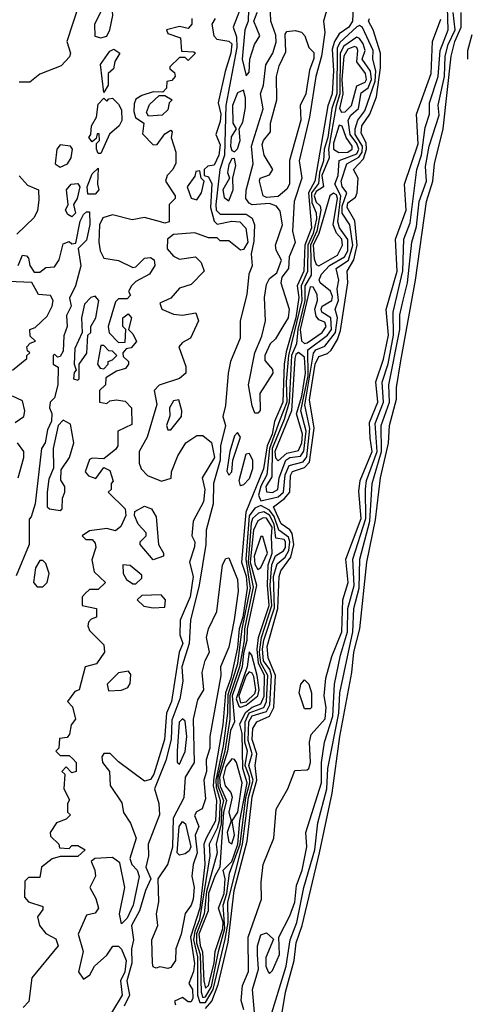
# Model space of a CAD drawing. Extents: x 2889633 to 3052318, y 540750 to 918690.
# Tile 90 of 256: x 3043245 to 3044803, y 604564 to 607950. Entities that reach past the tile are written whole.
import ezdxf

# ---------------------------------------------------------------- set-up
doc = ezdxf.new("R2010")
doc.units = 0

msp = doc.modelspace()

# ---------------------------------------------------------------- linework, layer by layer
at = {"layer": '0CON02XD'}
for points in [[(3044330.8, 608085), (3044291.2, 607945), (3044295.8, 607905.8), (3044283.3, 607825), (3044264.5, 607755.5), (3044242.5, 607615), (3044207.5, 607465), (3044215.8, 607405), (3044190, 607325), (3044183.6, 607223.6), (3044193.6, 607183.6), (3044172.5, 607135), (3044170, 607095), (3044147.5, 607065), (3044143.8, 607045), (3044172.9, 606955), (3044169.4, 606925), (3044151.2, 606895), (3044125, 606852.5), (3044106.7, 606835), (3044088.8, 606795), (3044088.3, 606778.3), (3044115, 606747.5), (3044115.8, 606735), (3044071.9, 606665), (3044073.3, 606606.7), (3044065, 606597.5)], [(3044015, 608016.7), (3043980, 607925), (3043991.7, 607891.7), (3043992.7, 607855), (3043954.5, 607655), (3043949.7, 607485), (3043934.5, 607435), (3043920.4, 607315), (3043921.8, 607295), (3043935, 607281.1), (3044025, 607282), (3044045, 607268), (3044053.1, 607245), (3044051.4, 607188.6), (3044041.5, 607145), (3044045.8, 607104.2), (3044034, 607075), (3044026.5, 607005), (3044004.3, 606915), (3044004.5, 606855), (3043971.2, 606775), (3043962.5, 606735), (3043953.3, 606623.3)], [(3043450, 608005), (3043407.5, 607875), (3043420, 607835), (3043417, 607823), (3043388.3, 607791.7), (3043315, 607762.5), (3043280, 607735), (3043243.9, 607736.1)], [(3043525, 607887.5), (3043545, 607893.8), (3043555.8, 607915), (3043565.8, 607965), (3043565, 607980), (3043555, 607992.5), (3043545, 607992.5), (3043525, 607977.5), (3043502.5, 607935), (3043503.6, 607893.6), (3043525, 607887.5)], [(3044393.1, 607995), (3044390, 607945), (3044377.5, 607925), (3044345, 607902), (3044328.2, 607875), (3044321.1, 607848.9), (3044325.3, 607775), (3044320.5, 607695), (3044306, 607654), (3044261.2, 607395), (3044239.5, 607355), (3044248.9, 607235), (3044226.8, 607175), (3044222.5, 607085), (3044200.4, 607035), (3044205.3, 606995), (3044196, 606925), (3044161.9, 606808.1), (3044155.3, 606765.4), (3044150.5, 606635), (3044121.9, 606568.1), (3044114.1, 606525), (3044096.8, 606485), (3044084.5, 606405), (3044023.9, 606256.1), (3044009.1, 606085), (3044025, 606036.2), (3044027.6, 605995), (3044013.2, 605895), (3044000.8, 605855), (3043995, 605791.2), (3043971.8, 605685), (3043953.7, 605635), (3043944.7, 605525), (3043912.9, 605345), (3043911.2, 605315), (3043922.2, 605265), (3043918.8, 605195), (3043886.7, 605135), (3043878.9, 605115), (3043882.7, 605045), (3043865.2, 604895), (3043833.3, 604795), (3043846.4, 604703.6), (3043843.4, 604676.6), (3043827.5, 604635), (3043840, 604615), (3043840.8, 604585), (3043835, 604572.5), (3043825, 604572.5), (3043805, 604586.7), (3043777.5, 604575), (3043781.7, 604561.7)], [(3044025, 607757.5), (3044035, 607770), (3044037.5, 607815), (3044052.9, 607865), (3044071.4, 607895), (3044051.2, 607945), (3044062.2, 607975), (3044050.7, 608000.7), (3044045, 608001.2), (3044032.1, 607985), (3044031.9, 607945), (3044020.3, 607915), (3044011.1, 607815), (3044025, 607757.5)], [(3044065, 606597.5), (3044055, 606597.5), (3044045, 606622.5), (3044032.7, 606695), (3044054.5, 606805), (3044078.6, 606861.4), (3044091.1, 606915), (3044087.8, 606995), (3044095, 607040), (3044105, 607060.8), (3044130, 607080), (3044146.4, 607123.6), (3044127.9, 607157.9), (3044125.7, 607175), (3044149.2, 607245), (3044141.7, 607291.7), (3044129.4, 607309.4), (3044105, 607317.7), (3044045, 607314), (3044035, 607318.8), (3044024, 607335), (3044024.2, 607364.2), (3044048.8, 607455), (3044043.1, 607515), (3044083.6, 607643.6), (3044074.2, 607695), (3044083.8, 607725), (3044092, 607795), (3044116, 607835), (3044127.3, 607872.7), (3044126.8, 607896.8), (3044109.2, 607945), (3044107.5, 608005)], [(3044103.8, 604505), (3044161.9, 604695), (3044175.6, 604785), (3044198.9, 604845), (3044223.1, 604965), (3044261.1, 605095), (3044271.5, 605188.5), (3044302.5, 605305), (3044305.6, 605375), (3044343.5, 605565), (3044346.9, 605635), (3044391.5, 605845), (3044394.6, 605925.4), (3044413.6, 605995), (3044415.6, 606095), (3044450.4, 606225), (3044458.1, 606355), (3044490.4, 606465), (3044489.4, 606555), (3044517.8, 606635), (3044515.6, 606695), (3044553.3, 606885), (3044553.1, 606935), (3044564.5, 606985.5), (3044579.4, 607045), (3044594.3, 607185), (3044611.3, 607238.7), (3044619.4, 607325), (3044645.6, 607395), (3044641.4, 607445), (3044654.4, 607515), (3044688.3, 607621.7), (3044685.9, 607655.9), (3044707.5, 607755), (3044709.5, 607825), (3044719.5, 607865), (3044743.5, 607915), (3044737.1, 607975)], [(3044148.6, 604535), (3044160, 604605), (3044190, 604715), (3044196.9, 604775), (3044217.8, 604835), (3044277.5, 605085), (3044320.3, 605289.7), (3044346.7, 605485), (3044388.1, 605705), (3044395.6, 605775), (3044415.6, 605855), (3044440, 606085), (3044469.8, 606230.2), (3044487.1, 606375), (3044514.3, 606494.3), (3044517.5, 606555), (3044541.9, 606645), (3044541.4, 606685), (3044557.1, 606777.1), (3044606.9, 607055), (3044645.6, 607325), (3044666.5, 607395), (3044672.5, 607455), (3044703.1, 607575), (3044730.5, 607825), (3044742.7, 607875), (3044764.5, 607925), (3044764.4, 607975)], [(3044435.5, 606335.5), (3044438.5, 606365), (3044475.4, 606465), (3044468.9, 606561.1), (3044497.5, 606635), (3044493.2, 606703.2), (3044513, 606767), (3044531.2, 606865), (3044530, 606945), (3044563.7, 607086.3), (3044567.1, 607195), (3044588.7, 607251.3), (3044611.4, 607435), (3044627.5, 607485), (3044640.9, 607579.1), (3044656, 607625), (3044655.8, 607665), (3044685.6, 607755), (3044691.9, 607845), (3044720, 607915), (3044717.4, 607992.6)], [(3043837.5, 607955), (3043837.5, 607935), (3043825, 607920), (3043795, 607926.7), (3043750, 607915), (3043755, 607902.5), (3043798.3, 607888.3), (3043801.7, 607841.7), (3043845, 607840), (3043850, 607835), (3043825, 607810), (3043815, 607820), (3043795, 607820), (3043761.7, 607788.3), (3043761.7, 607781.7), (3043778.3, 607768.3), (3043780, 607755), (3043768.3, 607741.7), (3043751.7, 607738.3), (3043750, 607715), (3043738.3, 607701.7), (3043705, 607702.5), (3043665, 607690), (3043645, 607676.7), (3043638.8, 607661.2), (3043637.5, 607635), (3043644.3, 607614.3), (3043672.5, 607595), (3043668.3, 607558.3), (3043705, 607520), (3043718.3, 607521.7), (3043745, 607557.5), (3043765, 607570), (3043770, 607565), (3043766.7, 607545), (3043782.5, 607495), (3043783, 607457), (3043772.5, 607435), (3043752.5, 607415), (3043747.5, 607395), (3043780, 607345), (3043780, 607335), (3043760, 607315), (3043760, 607255), (3043745, 607250), (3043730, 607255), (3043675, 607270), (3043632.5, 607262.5), (3043565, 607278.8), (3043531.4, 607268.6), (3043520, 607245), (3043517.5, 607185), (3043522.5, 607155), (3043535, 607130), (3043585, 607122.5), (3043635, 607097.5), (3043645, 607100), (3043675, 607130), (3043695, 607132.5), (3043707.5, 607125), (3043710, 607105), (3043692.5, 607075), (3043645, 607050), (3043630, 607035), (3043620, 607015), (3043627, 607003), (3043615, 606990), (3043585, 606990), (3043575, 606980), (3043550, 606895), (3043553, 606873), (3043585, 606840), (3043608.3, 606841.7), (3043610, 606885), (3043600, 606895), (3043600, 606925), (3043618.3, 606938.3), (3043630, 606925), (3043620, 606885), (3043635, 606870), (3043646.7, 606843.3), (3043628.3, 606821.7), (3043611.7, 606818.3), (3043600, 606805), (3043601.7, 606791.7), (3043620, 606775), (3043620, 606765), (3043609.3, 606750.7), (3043578.3, 606741.7), (3043541.7, 606718.3), (3043540, 606695), (3043520, 606675), (3043520, 606635), (3043545, 606630), (3043555, 606640), (3043577, 606643), (3043608.3, 606638.3), (3043630, 606615), (3043631.7, 606558.3), (3043583.3, 606535), (3043582.5, 606485), (3043576.4, 606473.6), (3043535, 606440), (3043495, 606442.5), (3043485, 606437.5), (3043470, 606395), (3043481.7, 606381.7), (3043507.5, 606372.5), (3043535, 606410), (3043555, 606400), (3043566.7, 606363.3), (3043560, 606355), (3043560, 606335), (3043550, 606325), (3043608.3, 606268.3), (3043610, 606245), (3043593, 606207), (3043575, 606192.5), (3043545, 606200), (3043485, 606192.5), (3043460, 606175), (3043473, 606163), (3043495, 606162.5), (3043505, 606150), (3043506.7, 606135), (3043493, 606093), (3043501.7, 606051.7), (3043540, 606015), (3043515, 605990), (3043485, 605990), (3043471.7, 605978.3), (3043460, 605965), (3043460, 605935), (3043510, 605925), (3043510, 605895), (3043491.7, 605888.3), (3043481.7, 605878.3), (3043480, 605865), (3043485, 605850), (3043535, 605800), (3043537.5, 605775), (3043510, 605735), (3043470, 605725), (3043450, 605645), (3043435, 605640), (3043410, 605605), (3043427, 605587), (3043437.5, 605545), (3043422.5, 605525), (3043417, 605493), (3043408.3, 605481.7), (3043381.7, 605478.3), (3043380, 605445), (3043370, 605435), (3043385, 605420), (3043415, 605420), (3043428.3, 605408.3), (3043440, 605395), (3043440, 605365), (3043425, 605360), (3043405, 605380), (3043390, 605365), (3043400, 605355), (3043397.5, 605305), (3043417, 605267), (3043410, 605255), (3043410, 605225), (3043420, 605215), (3043405, 605200), (3043371.7, 605188.3), (3043350, 605155), (3043351.7, 605141.7), (3043380, 605115), (3043381.7, 605101.7), (3043415, 605100), (3043425, 605110), (3043445, 605110), (3043470, 605095), (3043445, 605072.5), (3043385, 605072.5), (3043356.4, 605063.6), (3043320, 605035), (3043315, 605000), (3043275, 605000), (3043263, 604987), (3043262.3, 604932.3), (3043275, 604916.7), (3043325, 604900), (3043325, 604890), (3043306.7, 604865), (3043313.3, 604835), (3043335, 604807.5), (3043369.3, 604789.3), (3043377.5, 604765), (3043287.5, 604655), (3043277, 604573), (3043257, 604553)], [(3043917.5, 607955), (3043906.7, 607935), (3043913.8, 607895), (3043923.1, 607883.1), (3043965, 607876), (3043975, 607867.5), (3043972, 607835), (3043952.5, 607772.5), (3043928.8, 607665), (3043936.9, 607625), (3043935, 607600), (3043920, 607555), (3043935, 607520), (3043930, 607485), (3043915, 607450), (3043893, 607447), (3043880, 607435), (3043880, 607415), (3043895, 607410), (3043906.1, 607386.1), (3043901.9, 607305), (3043915, 607257.5), (3043925, 607247.5), (3043975, 607258), (3044002.5, 607255), (3044023.9, 607233.9), (3044030, 607185), (3044015, 607160), (3044005, 607157.5), (3043965, 607190), (3043935, 607190), (3043925, 607200), (3043895, 607200), (3043847.7, 607217.7), (3043775, 607212), (3043754, 607195), (3043752.7, 607162.7), (3043775, 607136.7), (3043795, 607126.7), (3043850, 607135), (3043870, 607115), (3043880, 607085), (3043835, 607040), (3043795, 607027.5), (3043765, 606992.5), (3043727.5, 606975), (3043734.2, 606954.2), (3043775, 606938), (3043805, 606933.8), (3043851.7, 606941.7), (3043860, 606915), (3043832.5, 606855), (3043805, 606840), (3043792.5, 606825), (3043817, 606757), (3043817.5, 606735), (3043795, 606716.7), (3043725, 606693.3), (3043707.5, 606675), (3043717, 606627), (3043683.8, 606515), (3043656.2, 606465), (3043656.7, 606425), (3043663.3, 606405), (3043685, 606382.5), (3043733.6, 606363.6), (3043766.4, 606373.6), (3043767.5, 606395), (3043789.3, 606450.7), (3043817.5, 606495), (3043855, 606520), (3043875, 606520), (3043905, 606496.7), (3043915.7, 606445), (3043873.3, 606375), (3043882, 606335), (3043878.3, 606291.7), (3043842.5, 606225), (3043837.5, 606175), (3043847.5, 606155), (3043847, 606137), (3043830, 606085), (3043842.5, 606035), (3043831.4, 605965), (3043797.5, 605885), (3043796.7, 605835), (3043807.1, 605805), (3043794.2, 605775), (3043768, 605605), (3043750, 605565), (3043743.3, 605475), (3043707.1, 605355), (3043695, 605336.7), (3043675, 605331.2), (3043585, 605397.5), (3043556.1, 605426.1), (3043535, 605426.7), (3043527.5, 605415), (3043530, 605395), (3043553.8, 605365), (3043556.7, 605316.7), (3043597, 605257), (3043603, 605223), (3043627, 605187), (3043646.2, 605135), (3043624, 605065), (3043631.2, 605045), (3043650, 605025), (3043656.1, 605003.9), (3043636, 604905), (3043615, 604860), (3043595, 604840), (3043588.8, 604875), (3043607.5, 604965), (3043590.3, 605050.3), (3043565, 605069.2), (3043503.3, 605065), (3043491.2, 605055), (3043504.2, 605025), (3043505.8, 605005), (3043486.7, 604965), (3043507.6, 604927.6), (3043516, 604894), (3043505, 604877.5), (3043475, 604870), (3043446.7, 604805), (3043463.3, 604745), (3043447.5, 604675), (3043465, 604650), (3043486.7, 604665), (3043502.5, 604695), (3043545, 604732.5), (3043566.1, 604763.9), (3043585, 604763.8), (3043595, 604753.8), (3043611.9, 604715), (3043606.7, 604675), (3043592.5, 604645), (3043597.5, 604595), (3043531.2, 604485)], [(3043885, 604549.4), (3043906, 604574), (3043927.7, 604632.3), (3043962.9, 604777.1), (3043983.6, 604955), (3044027.8, 605125), (3044045, 605277.5), (3044061.8, 605335), (3044055.7, 605385), (3044061.2, 605425), (3044045.6, 605475), (3044047.9, 605512.1), (3044061.2, 605535), (3044105.4, 605554.6), (3044119.5, 605585), (3044125.5, 605695), (3044100.6, 605755), (3044096.9, 605795), (3044133.4, 605925), (3044138, 606035), (3044144.3, 606055), (3044177.9, 606102.1), (3044188.5, 606145), (3044183.3, 606183.3), (3044175, 606195.8), (3044145, 606216), (3044119.2, 606275), (3044156.8, 606303.2), (3044174.4, 606325), (3044177.6, 606382.4), (3044183.8, 606396.2), (3044225, 606410.6), (3044242, 606428), (3044259.1, 606545), (3044243.1, 606643.1), (3044262.1, 606765), (3044275, 606792.5), (3044305, 606802.5), (3044316.8, 606813.2), (3044339.2, 606850.8), (3044349.1, 606880.9), (3044374.3, 607045), (3044372, 607085), (3044395.4, 607124.6), (3044406.4, 607175), (3044398.2, 607258.2), (3044371.9, 607305), (3044375, 607320), (3044400.5, 607339.5), (3044406.7, 607355), (3044410.6, 607405), (3044393.8, 607435), (3044428, 607472), (3044438.8, 607505), (3044437.3, 607527.3), (3044420.3, 607560.3), (3044422.5, 607585), (3044450.6, 607625), (3044472.7, 607685), (3044487.3, 607785), (3044486.5, 607835), (3044461.4, 607915), (3044445.8, 607945), (3044448.6, 607955)], [(3044450.9, 606510.9), (3044448.9, 606565), (3044477.8, 606635), (3044470.6, 606705), (3044497, 606783), (3044514.4, 606865), (3044506.8, 606953.2), (3044544.4, 607085), (3044538.6, 607195), (3044575.5, 607295), (3044569.2, 607385), (3044616.2, 607523.8), (3044610.8, 607625), (3044661.4, 607765), (3044666, 607875), (3044695, 607952.5)], [(3044075, 606296), (3044115, 606304.5), (3044135, 606309.1), (3044153.5, 606325), (3044158.8, 606385), (3044172.6, 606417.4), (3044220.2, 606429.8), (3044232.9, 606447.1), (3044244, 606544), (3044226, 606625), (3044256.3, 606803.7), (3044264.6, 606815.4), (3044295, 606828), (3044331.5, 606875), (3044339.1, 606925), (3044330.8, 606955), (3044341.8, 606985), (3044338.1, 607025), (3044343.8, 607055), (3044334.3, 607095), (3044376.3, 607123.7), (3044392, 607175), (3044381.1, 607245), (3044354.7, 607284.7), (3044355, 607308.8), (3044371.2, 607355), (3044355, 607376.7), (3044351.5, 607395), (3044371.4, 607455), (3044412.6, 607477.4), (3044423.4, 607495), (3044425.3, 607515.3), (3044400, 607555), (3044400, 607575), (3044408.6, 607605), (3044432.8, 607637.2), (3044469.1, 607739.1), (3044471.2, 607775), (3044460, 607815), (3044461.4, 607845), (3044425, 607924), (3044415, 607930.8), (3044405, 607926), (3044347.5, 607872.5), (3044337.3, 607852.7), (3044336.4, 607695), (3044319.3, 607645), (3044305.9, 607545), (3044293.1, 607505), (3044291.1, 607465), (3044276.9, 607425), (3044273, 607387), (3044249.7, 607355), (3044251, 607321.1), (3044265.9, 607285.9), (3044266.3, 607265), (3044255.7, 607215), (3044237.1, 607175), (3044235.3, 607084.7), (3044214.1, 607035), (3044216.2, 606985), (3044170.8, 606795), (3044161.9, 606705), (3044164.1, 606635), (3044139.2, 606570.7), (3044104.7, 606475), (3044095.4, 606385), (3044075, 606346), (3044066.9, 606315), (3044075, 606296)], [(3044095, 607338.8), (3044083.3, 607345), (3044070, 607395), (3044073.3, 607405), (3044105, 607416.7), (3044116.7, 607435), (3044086.7, 607485), (3044079.3, 607520.7), (3044083.8, 607535), (3044108.8, 607565), (3044108.8, 607595), (3044130, 607675), (3044128.8, 607755), (3044138.3, 607791.7), (3044160.7, 607839.3), (3044158.8, 607901.2), (3044165, 607910), (3044193.6, 607913.6), (3044215, 607907.5), (3044226.7, 607895), (3044240, 607855), (3044257.3, 607837.3), (3044257.5, 607817.5), (3044242.9, 607777.1), (3044230, 607695), (3044210, 607655), (3044212.9, 607605), (3044174.1, 607465.9), (3044173.8, 607385), (3044165, 607367.5), (3044135, 607342.5), (3044095, 607338.8)], [(3044115, 606324.5), (3044134, 606335), (3044138.1, 606375), (3044161.1, 606435), (3044175, 606444.5), (3044211.1, 606448.9), (3044223.4, 606466.6), (3044231.1, 606535), (3044212.9, 606605), (3044237.8, 606725), (3044236.7, 606815), (3044305, 606865.5), (3044318.8, 606885), (3044315.7, 606925), (3044285, 606944), (3044282.9, 606955), (3044286.2, 606965), (3044319.2, 606985), (3044321.7, 606998.3), (3044315, 607016.2), (3044278.8, 607045), (3044276.1, 607056.1), (3044284.2, 607075), (3044311.4, 607105), (3044362.5, 607135), (3044374.4, 607155), (3044374.6, 607194.6), (3044346.2, 607235), (3044340, 607255), (3044350.9, 607345), (3044329.4, 607385), (3044340.9, 607415), (3044344.3, 607465.7), (3044405, 607489.5), (3044412.9, 607505), (3044405.4, 607525), (3044382.1, 607555), (3044375.8, 607605), (3044385, 607622), (3044411.4, 607645), (3044420.9, 607699.1), (3044445, 607715.7), (3044456.1, 607745), (3044452.9, 607772.9), (3044423.3, 607815), (3044434.4, 607845), (3044426.9, 607866.9), (3044415, 607886.2), (3044405, 607890), (3044360.6, 607859.4), (3044348.2, 607835), (3044347.1, 607695), (3044333.9, 607653.9), (3044308.5, 607505), (3044310, 607475), (3044285.3, 607415), (3044291.2, 607375), (3044265, 607360), (3044258.7, 607345), (3044265, 607322.5), (3044279.7, 607309.7), (3044281.8, 607295), (3044267.5, 607222.5), (3044246.5, 607175), (3044248, 607072), (3044226.8, 607035), (3044226.3, 606985), (3044202.3, 606885), (3044197.3, 606835), (3044180.8, 606795), (3044173, 606635), (3044155, 606575.7), (3044114.3, 606475), (3044112.4, 606377.6), (3044092.5, 606345), (3044095, 606326.7), (3044115, 606324.5)], [(3044787.8, 607814.1), (3044787.5, 607845), (3044802.9, 607899.2)], [(3043535, 607700), (3043523.6, 607796.4), (3043555, 607842.5), (3043569.3, 607849.3), (3043590, 607835), (3043573, 607807), (3043568.3, 607781.7), (3043550, 607765), (3043550, 607725), (3043535, 607700)], [(3044352.4, 607632.4), (3044365, 607633.1), (3044386.9, 607655), (3044405, 607722.5), (3044434.4, 607735.6), (3044438.9, 607745), (3044435.3, 607765.3), (3044405.5, 607805), (3044409.2, 607845), (3044405.8, 607855), (3044397.8, 607857.8), (3044375, 607849.4), (3044361.1, 607825), (3044353.9, 607745), (3044357.1, 607695), (3044345.5, 607645.5), (3044352.4, 607632.4)], [(3043985, 607495.8), (3043995, 607506.2), (3044004.5, 607535), (3044000, 607575), (3044012.6, 607597.4), (3044022, 607648), (3044022.2, 607682.2), (3044015, 607707.5), (3043995, 607698.6), (3043977.1, 607655), (3043978.2, 607595), (3043990, 607575), (3043972.7, 607547.3), (3043970.3, 607515), (3043975, 607500), (3043985, 607495.8)], [(3043525, 607490), (3043515, 607490), (3043510, 607505), (3043510, 607525), (3043520, 607535), (3043518.3, 607558.3), (3043511.7, 607558.3), (3043508.3, 607541.7), (3043495, 607530), (3043483.3, 607545), (3043490, 607555), (3043492.5, 607585), (3043510, 607615), (3043515, 607660), (3043535, 607680), (3043545, 607670), (3043551.7, 607678.3), (3043565, 607680), (3043585, 607660), (3043595, 607640), (3043596.4, 607603.6), (3043587.5, 607585), (3043553.8, 607556.2), (3043525, 607490)], [(3043688.3, 607618.3), (3043681.7, 607631.7), (3043691.7, 607658.3), (3043725, 607690), (3043745, 607690), (3043770, 607675), (3043760, 607665), (3043755, 607640), (3043735, 607622.5), (3043688.3, 607618.3)], [(3044343.1, 607493.1), (3044375, 607494.6), (3044389.2, 607505), (3044389.2, 607515), (3044368.5, 607545), (3044355, 607583.8), (3044345, 607588), (3044325, 607526.2), (3044325.4, 607505.4), (3044343.1, 607493.1)], [(3043385, 607443.3), (3043410, 607455), (3043422.5, 607475), (3043426.7, 607505), (3043420, 607515), (3043385, 607520), (3043372.5, 607505), (3043367.5, 607455), (3043385, 607443.3)], [(3043965, 607327.5), (3043979.6, 607365), (3043978.8, 607405), (3043989.1, 607449.1), (3043985, 607473.3), (3043975, 607472), (3043965, 607452), (3043960.9, 607425), (3043967.5, 607405), (3043944.7, 607364.7), (3043948.7, 607338.7), (3043965, 607327.5)], [(3043505, 607350), (3043480, 607350), (3043477.5, 607375), (3043495, 607420), (3043515, 607440), (3043512.5, 607385), (3043517.5, 607365), (3043505, 607350)], [(3043243.3, 607413.3), (3043271.7, 607381.7), (3043310, 607365), (3043310.7, 607329.3), (3043306.4, 607293.6), (3043295, 607270), (3043235, 607212.5)], [(3043855, 607331.2), (3043870.8, 607355), (3043880, 607395), (3043870, 607405), (3043865, 607430), (3043851.7, 607428.3), (3043848.3, 607411.7), (3043822, 607375), (3043835, 607336.2), (3043855, 607331.2)], [(3043425, 607272.5), (3043410.7, 607280.7), (3043402.5, 607295), (3043412.5, 607315), (3043406.7, 607365), (3043422.5, 607385), (3043445, 607386.7), (3043452.5, 607375), (3043443.3, 607335), (3043430, 607315), (3043437.5, 607285), (3043425, 607272.5)], [(3044275, 607104), (3044339.2, 607140.7), (3044355.6, 607175), (3044353.5, 607195), (3044335, 607215.7), (3044324, 607245), (3044338.9, 607335), (3044335, 607347.5), (3044325, 607354.2), (3044312.9, 607345), (3044274.3, 607215), (3044255.2, 607175), (3044258.2, 607128.2), (3044265, 607108.8), (3044275, 607104)], [(3043240, 607105), (3043255, 607140), (3043268.3, 607138.3), (3043275, 607130), (3043280, 607105), (3043295, 607082.5), (3043315, 607082.5), (3043335, 607097.5), (3043365, 607100), (3043381.2, 607125), (3043395, 607180), (3043415, 607187.5), (3043425, 607180), (3043438.3, 607181.7), (3043453, 607257), (3043465, 607280), (3043475, 607290), (3043485, 607290), (3043486.1, 607246.1), (3043475, 607192.5), (3043447, 607163), (3043455.7, 607104.3), (3043437.5, 607035), (3043417, 606993), (3043422.5, 606965), (3043406.7, 606933.3), (3043408.8, 606895), (3043397, 606863), (3043395, 606810), (3043385, 606792.5), (3043375, 606790), (3043365, 606800), (3043360, 606795), (3043360, 606765), (3043377.5, 606755), (3043376, 606695), (3043365, 606650), (3043350, 606635), (3043347.5, 606615), (3043355.9, 606595.9), (3043355, 606570), (3043340.7, 606539.3), (3043333.3, 606495), (3043320, 606475), (3043298, 606285), (3043285, 606240), (3043277.5, 606232.5), (3043277.5, 606145), (3043233, 606037)], [(3043220, 606745), (3043270, 606785), (3043270, 606795), (3043280, 606805), (3043271.7, 606811.7), (3043270, 606825), (3043281.7, 606838.3), (3043300, 606845), (3043281.7, 606861.7), (3043280, 606885), (3043298.3, 606891.7), (3043339.3, 606930.7), (3043357.5, 606965), (3043360, 606985), (3043351.7, 607001.7), (3043310, 607005), (3043287, 607047), (3043205, 607050)], [(3044225, 606836.9), (3044235, 606839.5), (3044285.8, 606875), (3044300, 606895), (3044295, 606910), (3044275, 606917.5), (3044265, 606931.2), (3044260.5, 606955), (3044270, 606985), (3044269.4, 607005), (3044255, 607030), (3044245, 607031.2), (3044210.6, 606885), (3044215.4, 606845.4), (3044225, 606836.9)], [(3043445, 606710), (3043450, 606715), (3043450, 606765), (3043476.4, 606803.6), (3043480, 606865), (3043490, 606875), (3043490, 606895), (3043507.5, 606925), (3043517.5, 606985), (3043505, 607000), (3043490, 606995), (3043468.3, 606971.7), (3043457.5, 606925), (3043460, 606875), (3043435, 606820), (3043432.5, 606765), (3043440, 606745), (3043433, 606737), (3043430, 606715), (3043445, 606710)], [(3043535, 606750), (3043550, 606765), (3043550, 606775), (3043565, 606780), (3043580, 606795), (3043565, 606810), (3043551.7, 606811.7), (3043535, 606830), (3043525, 606830), (3043512.5, 606765), (3043521.7, 606751.7), (3043535, 606750)], [(3044135, 606433.3), (3044165, 606460), (3044205, 606468.1), (3044216.7, 606495), (3044218.2, 606525), (3044198.2, 606595), (3044215.7, 606655), (3044228.6, 606735), (3044225, 606790), (3044205, 606805.8), (3044195, 606799.2), (3044191.8, 606785), (3044180.5, 606605), (3044123.5, 606465), (3044125, 606443.3), (3044135, 606433.3)], [(3043230, 606565), (3043260, 606585), (3043262.5, 606605), (3043255, 606640), (3043220, 606655)], [(3043953.3, 606623.3), (3043943.8, 606585), (3043954, 606555), (3043936.5, 606485), (3043935.5, 606435.4), (3043911.9, 606355), (3043910.5, 606285), (3043887.5, 606195), (3043886.2, 606145), (3043863.3, 606005), (3043832.5, 605885), (3043828.8, 605805), (3043803.2, 605725), (3043806.1, 605675), (3043796.5, 605615), (3043768.4, 605541.6), (3043766.7, 605475), (3043747.6, 605402.4), (3043709.1, 605305), (3043724.5, 605255), (3043726.7, 605215), (3043687.1, 605115), (3043688, 605075), (3043679.2, 605035), (3043696.2, 604995), (3043678.2, 604955), (3043657.8, 604885), (3043629.5, 604835), (3043637.1, 604785), (3043630, 604755), (3043631.5, 604705), (3043613.6, 604645), (3043623.3, 604595), (3043605, 604557.5)], [(3043765, 606540), (3043802.5, 606585), (3043803.3, 606605), (3043792.5, 606642.5), (3043775, 606640), (3043761.2, 606615), (3043761.7, 606588.3), (3043750, 606555), (3043755, 606540), (3043765, 606540)], [(3043385, 606262.5), (3043391.7, 606268.3), (3043392.5, 606305), (3043400, 606325), (3043400, 606345), (3043387, 606367), (3043388.3, 606401.7), (3043416.7, 606445), (3043431.2, 606495), (3043419.5, 606559.6), (3043395, 606573.3), (3043378, 606555), (3043360.8, 606475), (3043361.7, 606408.3), (3043345, 606370), (3043340, 606325), (3043340, 606275), (3043348.3, 606268.3), (3043385, 606262.5)], [(3043965, 606384), (3043975.4, 606395), (3043978.6, 606435), (3044005.4, 606515), (3043995, 606530), (3043985, 606518.8), (3043968.6, 606465), (3043957.5, 606397.5), (3043965, 606384)], [(3043240, 606375), (3043260, 606445), (3043260, 606465), (3043237.5, 606495)], [(3044016, 604545), (3044007, 604577), (3044011.7, 604628.3), (3044033, 604677), (3044032, 604795), (3044076.9, 604925), (3044075.9, 604984.1), (3044083.3, 605045), (3044120, 605135), (3044127.5, 605235), (3044167.5, 605305), (3044191.7, 605368.3), (3044235, 605370), (3044240, 605375), (3044246.2, 605395), (3044242.5, 605465), (3044248.3, 605491.7), (3044296.1, 605546.1), (3044300, 605585), (3044292.5, 605625), (3044298.8, 605685), (3044319.5, 605760.4), (3044354.3, 605845), (3044356.9, 605955), (3044375.6, 606015), (3044367.5, 606095), (3044420.5, 606235), (3044412.1, 606327.9), (3044416.9, 606365), (3044458.5, 606465), (3044450.9, 606510.9)], [(3044005, 606347.5), (3044000, 606365), (3044025, 606457.5), (3044035, 606460), (3044045.9, 606435.9), (3044046.7, 606405), (3044035, 606371.2), (3044015, 606350), (3044005, 606347.5)], [(3044053.8, 604535), (3044046.2, 604615), (3044067.5, 604685), (3044064, 604735), (3044064, 604765), (3044075, 604802.5), (3044095, 604810), (3044118.3, 604788.3), (3044092.5, 604725), (3044092.5, 604695), (3044100, 604675), (3044105, 604670), (3044115, 604680), (3044138.8, 604735), (3044137.5, 604795), (3044175, 604867.5), (3044192, 604915), (3044197.3, 604972.7), (3044217.1, 605025), (3044233.8, 605105), (3044230, 605155), (3044284.4, 605325), (3044284.3, 605395), (3044294, 605465), (3044322.5, 605555), (3044328.1, 605665), (3044348.9, 605765), (3044372.9, 605845), (3044374.5, 605925), (3044396.2, 606003.8), (3044392.2, 606095), (3044436.8, 606235), (3044435.5, 606335.5)], [(3043705, 606092.5), (3043660, 606145), (3043660, 606155), (3043680, 606175), (3043680, 606185), (3043652.5, 606215), (3043640, 606245), (3043641.7, 606258.3), (3043675, 606277.5), (3043698.3, 606268.3), (3043715, 606240), (3043722.5, 606145), (3043740, 606115), (3043740, 606105), (3043705, 606092.5)], [(3043885, 604570), (3043911.4, 604615), (3043952.7, 604787.3), (3043962.5, 604845), (3043961.1, 604915), (3044012.2, 605115), (3044032.2, 605275), (3044048.8, 605335), (3044034, 605385), (3044045.4, 605425), (3044031.5, 605471.5), (3044034, 605535), (3044045, 605555.5), (3044095, 605571.1), (3044105.9, 605594.1), (3044112.2, 605695), (3044105.7, 605715.7), (3044084.7, 605745), (3044080.8, 605785), (3044085, 605816), (3044122, 605927.9), (3044119.1, 606035), (3044131.4, 606078.6), (3044158.3, 606101.7), (3044172, 606125), (3044175.3, 606155), (3044170.8, 606170.8), (3044136.9, 606195), (3044121.3, 606241.3), (3044105, 606262.9), (3044075, 606280), (3044055, 606270), (3044035, 606243.8), (3044022.9, 606095), (3044038.8, 605995), (3044010, 605855), (3043994.7, 605735), (3043961.7, 605628.3), (3043960.8, 605565), (3043945, 605453.3), (3043919.8, 605335), (3043920.8, 605310.8), (3043934.7, 605265), (3043931.6, 605195), (3043925, 605169.4), (3043896.9, 605115), (3043900, 605075), (3043863.7, 604855), (3043847.5, 604815), (3043843.3, 604785), (3043856.6, 604726.6), (3043857.2, 604595), (3043865, 604570), (3043885, 604570)], [(3043875, 604587.5), (3043885, 604588.9), (3043905.2, 604624.8), (3043928.9, 604745), (3043951.7, 604825), (3043945.4, 604905), (3043958.4, 604945), (3043967.7, 605015), (3044003.7, 605115), (3044023.8, 605275), (3044036.7, 605325), (3044036.5, 605345), (3044021.7, 605385), (3044028.8, 605435), (3044019.7, 605465), (3044020.9, 605535), (3044035, 605566.1), (3044085, 605584.5), (3044094.2, 605605.8), (3044099.7, 605695), (3044075, 605738.6), (3044070.6, 605775), (3044077.2, 605825), (3044113.4, 605935), (3044107.1, 606005), (3044113.3, 606075), (3044125, 606106), (3044153.3, 606123.3), (3044160.5, 606135), (3044160, 606155), (3044155, 606162.5), (3044126.9, 606166.9), (3044121, 606215), (3044105, 606246.2), (3044085, 606257.1), (3044066.9, 606253.1), (3044046.7, 606235), (3044041.3, 606218.7), (3044031.7, 606085), (3044048.9, 605998.9), (3044018.7, 605855), (3044017.6, 605815), (3044001.9, 605725), (3043968.9, 605625), (3043968.7, 605545), (3043951.3, 605435), (3043927.1, 605345), (3043927.6, 605315), (3043946.8, 605265), (3043939.3, 605235), (3043938.7, 605185), (3043921.1, 605115), (3043924.3, 605084.3), (3043888.5, 604951.5), (3043879.7, 604875), (3043853.8, 604806.2), (3043853.4, 604775), (3043866.2, 604735), (3043869.3, 604605), (3043875, 604587.5)], [(3043885, 604618.8), (3043895, 604628.8), (3043914.1, 604705), (3043917.6, 604745), (3043943.9, 604825), (3043945, 604846.2), (3043929.1, 604895), (3043949, 604945), (3043952.5, 604995), (3043946, 605025), (3043975, 605055.5), (3043996, 605115), (3044002.5, 605195), (3044028.1, 605325), (3044013, 605375), (3044010.3, 605495), (3044002.3, 605527.7), (3044022.3, 605567.7), (3044045, 605585.8), (3044075, 605597.5), (3044086.1, 605623.9), (3044087.2, 605695), (3044066.6, 605736.6), (3044062.8, 605785), (3044067.6, 605825), (3044104.3, 605935), (3044098, 606005), (3044100.6, 606075), (3044114.3, 606115), (3044111.3, 606171.3), (3044114.2, 606205), (3044095, 606235.5), (3044082.8, 606237.2), (3044065, 606227.1), (3044050, 606195), (3044038.8, 606085), (3044060.3, 606005), (3044027.8, 605855), (3044027.4, 605815), (3044015, 605772), (3044010.4, 605725), (3043976.3, 605625), (3043984.5, 605535.5), (3043970.7, 605505), (3043960.5, 605435), (3043932.9, 605345), (3043934.6, 605314.6), (3043957.1, 605265), (3043946.9, 605225), (3043934, 605035), (3043916.5, 605005), (3043894.8, 604945.2), (3043893.4, 604885), (3043861.6, 604805), (3043866, 604766), (3043874.8, 604744.8), (3043878.8, 604645), (3043885, 604618.8)], [(3044065, 606058.8), (3044075, 606066.7), (3044098.1, 606115), (3044082.5, 606172.5), (3044075, 606173.3), (3044052.6, 606105), (3044055, 606077.5), (3044065, 606058.8)], [(3043325, 606000), (3043340, 606015), (3043346.7, 606045), (3043335, 606080), (3043325, 606090), (3043315, 606090), (3043300, 606065), (3043292.5, 606015), (3043305, 606000), (3043325, 606000)], [(3043755, 604686.7), (3043727, 604693), (3043715, 604687.5), (3043705, 604692.5), (3043702, 604705), (3043700.5, 604785), (3043720.9, 604835), (3043716.5, 604875), (3043723.7, 604916.3), (3043721.2, 604995), (3043755.5, 605045), (3043772, 605105), (3043774.4, 605205), (3043811.4, 605275), (3043815.8, 605345), (3043847.1, 605395), (3043843.9, 605545), (3043858.7, 605611.3), (3043879.2, 605645), (3043872.7, 605705), (3043883.6, 605746.4), (3043898.8, 605775), (3043887.9, 605825), (3043895.5, 605855), (3043923.8, 605915), (3043943.3, 606075), (3043955, 606097.5), (3043965, 606100), (3043994.3, 606025), (3043997.3, 605985), (3043983.7, 605886.3), (3043965, 605792.5), (3043936, 605725), (3043937.5, 605695), (3043900, 605485), (3043900, 605445), (3043887.1, 605405), (3043888.1, 605365), (3043878.6, 605335), (3043885, 605270), (3043873.6, 605236.4), (3043854.2, 605225.8), (3043846.4, 605213.6), (3043862, 605175), (3043849.5, 605145), (3043855.4, 605085), (3043842.5, 605045), (3043838, 605005), (3043845.6, 604965), (3043842.5, 604925), (3043835.8, 604905), (3043814.3, 604875.7), (3043801.1, 604805), (3043782, 604755), (3043781.2, 604715), (3043765, 604690), (3043755, 604686.7)], [(3043645, 606010), (3043665, 606030), (3043665, 606040), (3043625, 606072.5), (3043600, 606075), (3043601.2, 606045), (3043613.3, 606025), (3043635, 606010), (3043645, 606010)], [(3043705, 605927.5), (3043745, 605930), (3043747.5, 605955), (3043731.7, 605971.7), (3043665, 605970), (3043650, 605955), (3043673, 605933), (3043705, 605927.5)], [(3044005.4, 605585.4), (3044025, 605592.8), (3044065, 605624.6), (3044069.5, 605645), (3044062.8, 605695), (3044043.8, 605765), (3044035, 605775.8), (3044028.2, 605725), (3043989.8, 605615), (3043998.8, 605588.8), (3044005.4, 605585.4)], [(3043551.4, 605641.4), (3043595, 605644.4), (3043617.1, 605652.9), (3043625, 605667.5), (3043628, 605698), (3043620, 605710), (3043585, 605703.8), (3043546.7, 605665), (3043551.4, 605641.4)], [(3044005, 605600.8), (3044025, 605603.6), (3044055, 605633.3), (3044058.4, 605645), (3044050.8, 605690.8), (3044045, 605702.9), (3044035, 605707.1), (3044024.3, 605695), (3043998.9, 605625), (3044005, 605600.8)], [(3044245, 605580), (3044225, 605580), (3044207.5, 605635), (3044212.5, 605665), (3044225, 605680), (3044240, 605665), (3044250, 605635), (3044250, 605585), (3044245, 605580)], [(3043795, 605390), (3043815, 605433.3), (3043820, 605485), (3043815, 605537.5), (3043805, 605546), (3043794.5, 605534.6), (3043786.9, 605435), (3043786.7, 605396.7), (3043795, 605390)], [(3043975, 605116), (3043984.6, 605145.4), (3043976.9, 605195), (3043996, 605225), (3044011, 605325), (3043991.3, 605395), (3043985, 605405.7), (3043975, 605408.5), (3043955, 605381.2), (3043945.2, 605345), (3043952.1, 605315), (3043972.2, 605292.2), (3043976.2, 605276.2), (3043965.4, 605225), (3043972.5, 605195), (3043959.3, 605155), (3043965, 605121.2), (3043975, 605116)], [(3043795, 605076.7), (3043786.7, 605085), (3043794.3, 605175), (3043805, 605192.5), (3043816.2, 605185), (3043833.8, 605105), (3043828.8, 605091.2), (3043815, 605081.2), (3043795, 605076.7)]]:
    msp.add_lwpolyline(points, dxfattribs=at)

doc.saveas('drawing.dxf')
